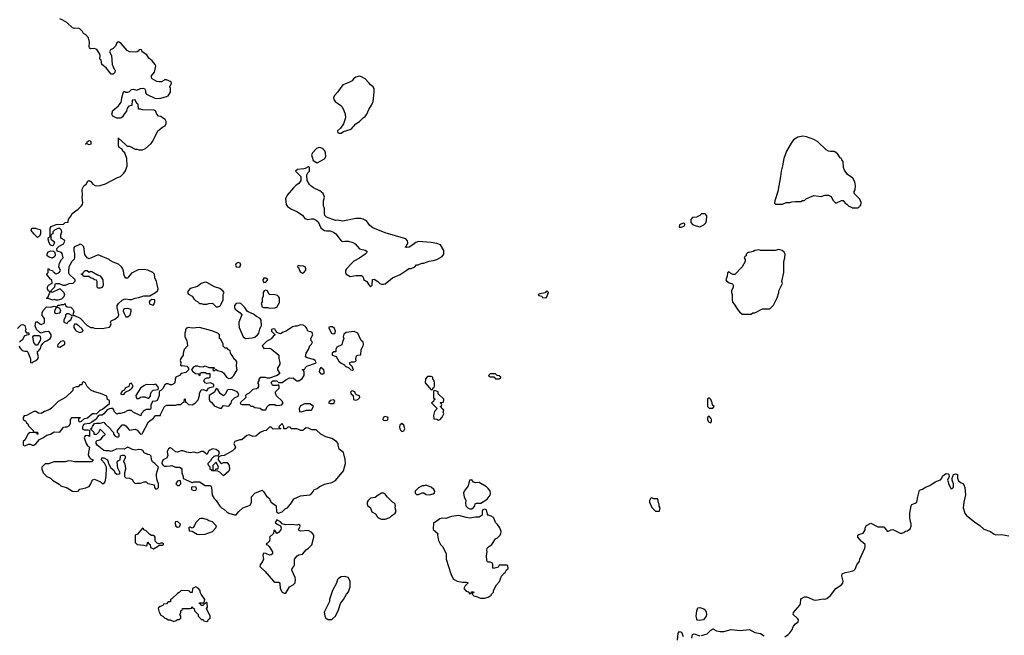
# Model space of a CAD drawing. Header units: inches. Extents: x 2348423 to 2474978, y 460702 to 613625.
# Tile 54 of 113: x 2403975 to 2414681, y 529822 to 536519. Entities that reach past the tile are written whole.
import ezdxf

# ---------------------------------------------------------------- set-up
doc = ezdxf.new("R2010")
doc.units = ezdxf.units.IN
doc.header["$MEASUREMENT"] = 0
for name, color, linetype in [('C4502', 7, 'Continuous'), ('C4503', 7, 'Continuous'), ('C4512', 7, 'Continuous'), ('C4513', 7, 'Continuous')]:
    doc.layers.add(name, color=color, linetype=linetype)

msp = doc.modelspace()

# ---------------------------------------------------------------- linework, layer by layer
at = {"layer": 'C4502', "color": 5, "elevation": 80}
for points in [[(2405574, 530000), (2405590, 529992), (2405612, 529992), (2405650, 529974), (2405676, 529984), (2405690, 529994), (2405710, 529994), (2405716, 530000)], [(2405944, 530000), (2405950, 529994), (2405970, 529994), (2405978, 529978), (2406010, 529974), (2406022, 529978), (2406026, 529990), (2406036, 530000)], [(2407317, 530000), (2407330, 529994), (2407370, 529994), (2407376, 530000)]]:
    msp.add_lwpolyline(points, dxfattribs=at)
at = {"layer": 'C4503', "color": 5, "elevation": 80}
for points in [[(2403971, 532970), (2403978, 532950), (2404002, 532922), (2404030, 532912), (2404052, 532912), (2404062, 532902), (2404092, 532830), (2404094, 532790), (2404110, 532785), (2404122, 532798), (2404150, 532811), (2404174, 532830), (2404179, 532850), (2404169, 532890), (2404168, 532912), (2404182, 532918), (2404190, 532934), (2404202, 532938), (2404208, 532970), (2404225, 532995), (2404250, 533018), (2404270, 533025), (2404308, 533050), (2404318, 533070), (2404316, 533096), (2404300, 533120), (2404290, 533128), (2404250, 533124), (2404210, 533108), (2404195, 533115), (2404158, 533150), (2404142, 533190), (2404150, 533234), (2404170, 533234), (2404194, 533210), (2404210, 533202), (2404242, 533218), (2404246, 533230), (2404246, 533270), (2404220, 533300), (2404218, 533330), (2404230, 533354), (2404266, 533394), (2404310, 533391), (2404350, 533402), (2404370, 533394), (2404382, 533398), (2404390, 533414), (2404410, 533414), (2404430, 533422), (2404458, 533422), (2404470, 533432), (2404474, 533410), (2404490, 533394), (2404532, 533392), (2404554, 533370), (2404562, 533350), (2404554, 533310), (2404562, 533302), (2404570, 533302), (2404631, 533271), (2404710, 533192), (2404750, 533172), (2404770, 533171), (2404790, 533162), (2404870, 533158), (2404950, 533176), (2404964, 533190), (2404969, 533210), (2404964, 533230), (2404970, 533242), (2405010, 533261), (2405044, 533290), (2405053, 533310), (2405034, 533390), (2405035, 533410), (2405049, 533430), (2405091, 533469), (2405110, 533479), (2405130, 533482), (2405170, 533474), (2405190, 533476), (2405230, 533490), (2405270, 533496), (2405324, 533516), (2405390, 533516), (2405450, 533551), (2405473, 533570), (2405481, 533590), (2405461, 533670), (2405445, 533710), (2405439, 533750), (2405422, 533770), (2405370, 533795), (2405330, 533800), (2405263, 533797), (2405190, 533762), (2405157, 533723), (2405150, 533706), (2405130, 533706), (2405115, 533730), (2405109, 533750), (2405109, 533770), (2405095, 533810), (2405082, 533830), (2405050, 533859), (2404990, 533882), (2404959, 533899), (2404948, 533910), (2404830, 533960), (2404730, 533918), (2404707, 533927), (2404683, 533963), (2404673, 534050), (2404650, 534069), (2404630, 534078), (2404622, 534070), (2404572, 534050), (2404564, 534036), (2404562, 534010), (2404571, 533971), (2404571, 533929), (2404566, 533914), (2404542, 533890), (2404524, 533856), (2404511, 533829), (2404504, 533784), (2404504, 533764), (2404512, 533752), (2404573, 533693), (2404574, 533670), (2404554, 533650), (2404510, 533644), (2404470, 533626), (2404448, 533628), (2404407, 533647), (2404373, 533647), (2404358, 533642), (2404352, 533608), (2404314, 533570), (2404318, 533558), (2404330, 533554), (2404408, 533592), (2404414, 533590), (2404454, 533550), (2404462, 533530), (2404455, 533505), (2404430, 533478), (2404390, 533468), (2404370, 533468), (2404350, 533475), (2404330, 533469), (2404290, 533486), (2404270, 533486), (2404268, 533490), (2404282, 533498), (2404298, 533542), (2404306, 533550), (2404302, 533562), (2404290, 533566), (2404278, 533590), (2404278, 533610), (2404290, 533632), (2404327, 533653), (2404326, 533690), (2404310, 533698), (2404270, 533746), (2404270, 533754), (2404286, 533770), (2404286, 533810), (2404293, 533813), (2404298, 533798), (2404332, 533792), (2404338, 533778), (2404354, 533770), (2404358, 533758), (2404370, 533754), (2404406, 533770), (2404416, 533784), (2404418, 533790), (2404402, 533830), (2404408, 533870), (2404428, 533910), (2404448, 533930), (2404436, 533976), (2404428, 533988), (2404382, 534002), (2404378, 534030), (2404405, 534055), (2404450, 534082), (2404466, 534110), (2404462, 534122), (2404430, 534138), (2404422, 534150), (2404423, 534177), (2404435, 534210), (2404428, 534230), (2404410, 534248), (2404390, 534249), (2404352, 534228), (2404334, 534210), (2404334, 534190), (2404318, 534182), (2404313, 534167), (2404313, 534133), (2404342, 534110), (2404352, 534090), (2404338, 534062), (2404330, 534058), (2404310, 534068), (2404295, 534090), (2404286, 534130), (2404288, 534150), (2404302, 534158), (2404306, 534170), (2404306, 534250), (2404318, 534270), (2404370, 534291), (2404450, 534294), (2404470, 534314), (2404502, 534318), (2404506, 534350), (2404536, 534384), (2404546, 534410), (2404610, 534458), (2404644, 534490), (2404657, 534510), (2404661, 534530), (2404655, 534585), (2404658, 534610), (2404653, 534670), (2404657, 534683), (2404674, 534710), (2404699, 534730), (2404716, 534764), (2404732, 534770), (2404750, 534758), (2404771, 534731), (2404794, 534714), (2404810, 534711), (2404850, 534714), (2404907, 534733), (2405037, 534803), (2405070, 534815), (2405109, 534850), (2405124, 534876), (2405143, 534930), (2405139, 535010), (2405118, 535070), (2405098, 535090), (2405089, 535109), (2405058, 535130), (2405048, 535150), (2405050, 535234), (2405058, 535218), (2405070, 535214), (2405144, 535144), (2405170, 535142), (2405230, 535112), (2405251, 535111), (2405270, 535102), (2405310, 535102), (2405343, 535117), (2405406, 535174), (2405423, 535197), (2405478, 535310), (2405526, 535350), (2405555, 535365), (2405566, 535390), (2405566, 535410), (2405555, 535435), (2405526, 535450), (2405510, 535466), (2405486, 535470), (2405466, 535490), (2405450, 535526), (2405436, 535536), (2405310, 535538), (2405290, 535546), (2405267, 535547), (2405262, 535602), (2405247, 535607), (2405230, 535646), (2405198, 535642), (2405193, 535587), (2405162, 535578), (2405142, 535558), (2405135, 535525), (2405117, 535503), (2405090, 535458), (2405070, 535448), (2405032, 535448), (2404989, 535469), (2404978, 535490), (2404989, 535530), (2405050, 535582), (2405078, 535622), (2405083, 535637), (2405084, 535670), (2405105, 535735), (2405110, 535742), (2405130, 535732), (2405150, 535732), (2405170, 535738), (2405190, 535758), (2405210, 535765), (2405250, 535751), (2405290, 535771), (2405316, 535776), (2405332, 535770), (2405342, 535750), (2405344, 535724), (2405354, 535710), (2405450, 535662), (2405510, 535665), (2405570, 535682), (2405590, 535692), (2405598, 535702), (2405614, 535730), (2405615, 535770), (2405608, 535790), (2405626, 535830), (2405622, 535842), (2405570, 535866), (2405550, 535866), (2405544, 535856), (2405517, 535843), (2405490, 535842), (2405466, 535846), (2405416, 535876), (2405408, 535890), (2405409, 535910), (2405442, 535950), (2405454, 536014), (2405448, 536030), (2405415, 536070), (2405380, 536100), (2405358, 536138), (2405306, 536170), (2405298, 536190), (2405290, 536195), (2405274, 536190), (2405264, 536176), (2405251, 536169), (2405230, 536165), (2405169, 536169), (2405144, 536184), (2405080, 536260), (2405050, 536278), (2405030, 536266), (2405018, 536230), (2404990, 536204), (2404962, 536190), (2404952, 536170), (2404972, 536130), (2404982, 536030), (2405001, 535981), (2405012, 535970), (2405010, 535946), (2404990, 535926), (2404970, 535926), (2404917, 535997), (2404868, 536030), (2404862, 536082), (2404846, 536090), (2404849, 536130), (2404844, 536150), (2404814, 536194), (2404790, 536204), (2404750, 536203), (2404735, 536210), (2404729, 536230), (2404734, 536274), (2404723, 536323), (2404695, 536355), (2404669, 536369), (2404658, 536390), (2404630, 536418), (2404610, 536428), (2404570, 536422), (2404550, 536429), (2404486, 536490), (2404436, 536516), (2404410, 536528)], [(2403950, 533158), (2403990, 533198), (2404010, 533205), (2404031, 533191), (2404042, 533150), (2404034, 533130), (2404050, 533114), (2404073, 533113), (2404074, 533090), (2404050, 533088), (2404025, 533075), (2404004, 533036), (2403980, 533020), (2403972, 533010)], [(2407376, 530000), (2407408, 530030), (2407440, 530100), (2407462, 530170), (2407494, 530210), (2407529, 530271), (2407550, 530294), (2407569, 530350), (2407569, 530410), (2407546, 530450), (2407510, 530462), (2407470, 530458), (2407440, 530440), (2407432, 530430), (2407418, 530390), (2407378, 530310), (2407345, 530210), (2407342, 530190), (2407285, 530075), (2407293, 530033), (2407305, 530005), (2407317, 530000)], [(2406036, 530000), (2406046, 530010), (2406046, 530030), (2406036, 530056), (2406006, 530110), (2406018, 530130), (2406015, 530170), (2406010, 530178), (2406002, 530178), (2405993, 530167), (2405978, 530162), (2405970, 530146), (2405950, 530146), (2405942, 530162), (2405927, 530167), (2405930, 530174), (2405970, 530174), (2405982, 530178), (2405988, 530210), (2405948, 530270), (2405938, 530290), (2405938, 530310), (2405915, 530335), (2405890, 530348), (2405854, 530330), (2405850, 530288), (2405830, 530288), (2405822, 530302), (2405810, 530306), (2405730, 530308), (2405710, 530288), (2405690, 530278), (2405630, 530218), (2405614, 530210), (2405613, 530187), (2405590, 530186), (2405570, 530166), (2405538, 530162), (2405530, 530146), (2405504, 530136), (2405482, 530118), (2405490, 530074), (2405510, 530042), (2405530, 530032), (2405550, 530012), (2405574, 530000)], [(2405716, 530000), (2405726, 530010), (2405726, 530030), (2405718, 530050), (2405726, 530070), (2405726, 530090), (2405742, 530098), (2405747, 530113), (2405830, 530114), (2405842, 530118), (2405850, 530134), (2405858, 530118), (2405873, 530113), (2405874, 530090), (2405914, 530050), (2405914, 530030), (2405944, 530000)]]:
    msp.add_lwpolyline(points, dxfattribs=at)
for points in [[(2407670, 535904), (2407630, 535895), (2407604, 535876), (2407590, 535855), (2407570, 535842), (2407530, 535824), (2407488, 535812), (2407431, 535730), (2407401, 535699), (2407388, 535672), (2407391, 535650), (2407406, 535630), (2407466, 535586), (2407481, 535570), (2407501, 535530), (2407514, 535490), (2407516, 535450), (2407494, 535386), (2407462, 535338), (2407432, 535310), (2407434, 535290), (2407450, 535285), (2407470, 535286), (2407497, 535303), (2407579, 535330), (2407630, 535385), (2407669, 535411), (2407710, 535451), (2407733, 535467), (2407749, 535491), (2407770, 535542), (2407802, 535590), (2407819, 535630), (2407829, 535730), (2407828, 535770), (2407818, 535790), (2407789, 535809), (2407775, 535830), (2407730, 535874), (2407690, 535899)], [(2404730, 535158), (2404710, 535168), (2404690, 535166), (2404688, 535170), (2404706, 535174), (2404708, 535190), (2404730, 535205), (2404742, 535202), (2404750, 535194), (2404750, 535166)], [(2407230, 535127), (2407202, 535118), (2407158, 535070), (2407147, 535050), (2407166, 534986), (2407210, 534962), (2407290, 535007), (2407303, 535030), (2407301, 535070), (2407292, 535092), (2407273, 535113), (2407250, 535124)], [(2407118, 534918), (2407110, 534918), (2407080, 534900), (2407064, 534896), (2406994, 534890), (2406974, 534870), (2407033, 534813), (2407032, 534770), (2407010, 534738), (2406981, 534719), (2406951, 534689), (2406882, 534610), (2406865, 534570), (2406872, 534510), (2406887, 534487), (2406930, 534458), (2406990, 534431), (2407050, 534392), (2407077, 534357), (2407107, 534347), (2407147, 534353), (2407169, 534351), (2407199, 534339), (2407220, 534320), (2407250, 534256), (2407270, 534238), (2407290, 534226), (2407310, 534221), (2407350, 534221), (2407387, 534207), (2407412, 534190), (2407470, 534112), (2407486, 534106), (2407509, 534111), (2407551, 534111), (2407597, 534097), (2407622, 534082), (2407670, 534026), (2407731, 534011), (2407744, 534004), (2407752, 533990), (2407732, 533970), (2407670, 533926), (2407608, 533892), (2407588, 533872), (2407530, 533809), (2407519, 533790), (2407516, 533770), (2407525, 533750), (2407570, 533726), (2407630, 533735), (2407690, 533735), (2407702, 533730), (2407712, 533708), (2407712, 533692), (2407751, 533671), (2407770, 533634), (2407790, 533614), (2407807, 533633), (2407810, 533692), (2407830, 533696), (2407870, 533671), (2407890, 533651), (2407910, 533643), (2407930, 533641), (2407950, 533646), (2408029, 533711), (2408112, 533748), (2408178, 533790), (2408190, 533802), (2408210, 533812), (2408230, 533812), (2408270, 533832), (2408290, 533852), (2408307, 533853), (2408349, 533871), (2408368, 533872), (2408429, 533891), (2408470, 533898), (2408509, 533911), (2408570, 533942), (2408588, 533970), (2408588, 534010), (2408549, 534069), (2408510, 534084), (2408450, 534097), (2408310, 534105), (2408283, 534097), (2408251, 534070), (2408210, 534045), (2408182, 534042), (2408170, 534046), (2408169, 534049), (2408180, 534060), (2408194, 534090), (2408192, 534112), (2408175, 534135), (2407950, 534201), (2407815, 534255), (2407782, 534282), (2407745, 534330), (2407708, 534350), (2407685, 534355), (2407630, 534356), (2407490, 534326), (2407430, 534339), (2407410, 534335), (2407312, 534372), (2407294, 534390), (2407289, 534410), (2407288, 534470), (2407279, 534490), (2407279, 534550), (2407289, 534590), (2407275, 534630), (2407237, 534657), (2407170, 534689), (2407142, 534710), (2407126, 534726), (2407102, 534770), (2407098, 534830), (2407107, 534853), (2407126, 534870), (2407126, 534910)], [(2404170, 534148), (2404130, 534188), (2404122, 534202), (2404109, 534210), (2404098, 534230), (2404106, 534250), (2404148, 534252), (2404164, 534244), (2404198, 534238), (2404202, 534230), (2404202, 534190), (2404190, 534166)], [(2404330, 533926), (2404294, 533934), (2404275, 533950), (2404274, 533970), (2404282, 533990), (2404310, 534006), (2404342, 534002), (2404353, 533993), (2404362, 533970), (2404362, 533950), (2404346, 533934)], [(2406350, 533879), (2406330, 533868), (2406323, 533850), (2406330, 533832), (2406350, 533826), (2406370, 533832), (2406379, 533850), (2406374, 533870)], [(2407010, 533846), (2406998, 533842), (2406994, 533830), (2407005, 533825), (2407018, 533790), (2407030, 533772), (2407050, 533762), (2407068, 533772), (2407087, 533793), (2407088, 533810), (2407078, 533830), (2407050, 533842), (2407030, 533838)], [(2404730, 533774), (2404750, 533782), (2404760, 533780), (2404822, 533742), (2404850, 533732), (2404878, 533690), (2404882, 533630), (2404870, 533606), (2404850, 533598), (2404830, 533598), (2404818, 533610), (2404818, 533670), (2404810, 533686), (2404790, 533688), (2404770, 533702), (2404746, 533710), (2404727, 533727), (2404670, 533726), (2404662, 533742), (2404647, 533747), (2404647, 533753), (2404662, 533758), (2404666, 533770), (2404686, 533790), (2404708, 533792)], [(2406650, 533709), (2406630, 533708), (2406618, 533690), (2406622, 533670), (2406630, 533662), (2406650, 533665), (2406670, 533685), (2406672, 533692)], [(2405990, 533665), (2405950, 533649), (2405910, 533618), (2405830, 533596), (2405807, 533570), (2405801, 533550), (2405810, 533532), (2405851, 533511), (2405870, 533482), (2405890, 533462), (2405910, 533452), (2405930, 533432), (2405950, 533432), (2405970, 533425), (2406010, 533425), (2406030, 533432), (2406070, 533434), (2406110, 533394), (2406130, 533394), (2406150, 533402), (2406158, 533410), (2406187, 533473), (2406189, 533530), (2406197, 533550), (2406184, 533570), (2406150, 533596), (2406094, 533614), (2406010, 533661)], [(2405410, 533474), (2405390, 533462), (2405383, 533450), (2405386, 533430), (2405390, 533425), (2405430, 533414), (2405446, 533450), (2405446, 533470)], [(2406650, 533578), (2406634, 533570), (2406622, 533550), (2406622, 533510), (2406613, 533487), (2406612, 533450), (2406602, 533430), (2406610, 533394), (2406627, 533387), (2406670, 533387), (2406690, 533381), (2406750, 533383), (2406770, 533391), (2406799, 533441), (2406799, 533490), (2406789, 533509), (2406778, 533518), (2406750, 533526), (2406689, 533529), (2406668, 533568)], [(2409710, 533566), (2409698, 533562), (2409690, 533546), (2409630, 533538), (2409614, 533530), (2409618, 533518), (2409653, 533513), (2409658, 533498), (2409690, 533494), (2409702, 533498), (2409726, 533550)], [(2404390, 533388), (2404373, 533387), (2404352, 533350), (2404353, 533333), (2404370, 533322), (2404390, 533325), (2404410, 533332), (2404422, 533350), (2404410, 533378)], [(2405150, 533377), (2405110, 533375), (2405104, 533370), (2405099, 533350), (2405110, 533322), (2405128, 533288), (2405150, 533285), (2405175, 533310), (2405188, 533350), (2405187, 533367)], [(2406364, 533436), (2406328, 533432), (2406311, 533410), (2406311, 533390), (2406318, 533370), (2406374, 533330), (2406392, 533310), (2406356, 533230), (2406356, 533210), (2406363, 533170), (2406406, 533070), (2406430, 533051), (2406503, 533057), (2406530, 533066), (2406562, 533090), (2406575, 533110), (2406586, 533154), (2406598, 533182), (2406606, 533190), (2406602, 533250), (2406588, 533270), (2406549, 533289), (2406516, 533316), (2406460, 533340), (2406449, 533349), (2406424, 533390), (2406379, 533430)], [(2404510, 533318), (2404490, 533318), (2404474, 533310), (2404474, 533290), (2404454, 533250), (2404454, 533230), (2404490, 533214), (2404503, 533237), (2404530, 533254), (2404546, 533290), (2404542, 533302)], [(2405810, 533169), (2405790, 533162), (2405778, 533150), (2405778, 533130), (2405771, 533110), (2405771, 533070), (2405791, 533030), (2405798, 532970), (2405765, 532930), (2405751, 532890), (2405751, 532869), (2405726, 532834), (2405721, 532810), (2405726, 532790), (2405722, 532762), (2405733, 532753), (2405743, 532757), (2405791, 532751), (2405812, 532730), (2405811, 532709), (2405780, 532680), (2405730, 532669), (2405711, 532649), (2405671, 532630), (2405665, 532610), (2405662, 532570), (2405650, 532558), (2405630, 532548), (2405610, 532548), (2405590, 532558), (2405570, 532558), (2405552, 532548), (2405530, 532506), (2405510, 532486), (2405498, 532482), (2405493, 532467), (2405491, 532430), (2405470, 532378), (2405450, 532368), (2405414, 532366), (2405414, 532354), (2405402, 532330), (2405402, 532290), (2405398, 532282), (2405390, 532278), (2405350, 532278), (2405318, 532262), (2405314, 532250), (2405294, 532230), (2405292, 532208), (2405210, 532249), (2405189, 532269), (2405150, 532269), (2405110, 532246), (2405070, 532234), (2405046, 532234), (2405030, 532229), (2405009, 532249), (2404989, 532289), (2404969, 532289), (2404950, 532286), (2404925, 532275), (2404890, 532233), (2404870, 532217), (2404843, 532217), (2404830, 532209), (2404820, 532200), (2404808, 532172), (2404760, 532140), (2404734, 532126), (2404681, 532119), (2404667, 532113), (2404659, 532090), (2404658, 532070), (2404663, 532063), (2404677, 532057), (2404718, 532058), (2404734, 532054), (2404734, 531986), (2404716, 531996), (2404687, 531993), (2404678, 531982), (2404676, 531970), (2404698, 531910), (2404710, 531892), (2404734, 531870), (2404721, 531790), (2404727, 531767), (2404735, 531755), (2404750, 531742), (2404774, 531730), (2404754, 531710), (2404570, 531708), (2404538, 531718), (2404510, 531719), (2404470, 531709), (2404350, 531709), (2404290, 531688), (2404253, 531687), (2404214, 531650), (2404214, 531630), (2404232, 531590), (2404271, 531551), (2404311, 531531), (2404332, 531510), (2404405, 531465), (2404422, 531450), (2404490, 531425), (2404550, 531391), (2404590, 531385), (2404610, 531392), (2404630, 531412), (2404695, 531425), (2404730, 531442), (2404749, 531471), (2404760, 531500), (2404770, 531512), (2404790, 531522), (2404854, 531490), (2404870, 531474), (2404890, 531474), (2404906, 531490), (2404914, 531550), (2404918, 531650), (2404896, 531696), (2404866, 531730), (2404868, 531752), (2404890, 531754), (2404931, 531731), (2404944, 531684), (2404965, 531645), (2404997, 531617), (2405010, 531594), (2405030, 531574), (2405062, 531578), (2405066, 531590), (2405042, 531642), (2405035, 531705), (2405050, 531725), (2405068, 531732), (2405070, 531774), (2405090, 531782), (2405110, 531782), (2405122, 531770), (2405122, 531750), (2405102, 531718), (2405102, 531710), (2405116, 531696), (2405123, 531670), (2405125, 531630), (2405114, 531590), (2405114, 531550), (2405130, 531534), (2405170, 531532), (2405198, 531518), (2405212, 531490), (2405230, 531472), (2405250, 531478), (2405290, 531478), (2405330, 531491), (2405350, 531492), (2405370, 531472), (2405390, 531471), (2405438, 531458), (2405442, 531430), (2405450, 531414), (2405470, 531414), (2405486, 531430), (2405486, 531470), (2405469, 531509), (2405462, 531550), (2405463, 531577), (2405486, 531650), (2405446, 531690), (2405418, 531710), (2405407, 531733), (2405406, 531770), (2405390, 531786), (2405370, 531788), (2405330, 531809), (2405313, 531833), (2405299, 531839), (2405270, 531843), (2405230, 531836), (2405203, 531843), (2405150, 531868), (2405110, 531846), (2405030, 531849), (2404970, 531822), (2404949, 531829), (2404910, 531829), (2404890, 531834), (2404818, 531890), (2404808, 531910), (2404806, 531930), (2404818, 531942), (2404846, 531950), (2404860, 531960), (2404887, 531993), (2404902, 531998), (2404906, 532010), (2404850, 532066), (2404833, 532027), (2404810, 532006), (2404790, 532006), (2404786, 532010), (2404786, 532030), (2404746, 532070), (2404759, 532081), (2404765, 532095), (2404790, 532125), (2404809, 532131), (2404850, 532131), (2404890, 532142), (2404903, 532123), (2404962, 532070), (2404970, 532054), (2404994, 532030), (2404994, 532010), (2405014, 531990), (2405030, 531982), (2405050, 531982), (2405058, 531990), (2405055, 532010), (2405038, 532030), (2405038, 532050), (2405090, 532112), (2405110, 532112), (2405130, 532102), (2405160, 532060), (2405170, 532052), (2405230, 532065), (2405254, 532054), (2405290, 532012), (2405307, 532013), (2405375, 532145), (2405430, 532185), (2405450, 532212), (2405506, 532214), (2405506, 532226), (2405550, 532312), (2405576, 532324), (2405670, 532325), (2405692, 532332), (2405727, 532333), (2405750, 532354), (2405762, 532358), (2405766, 532390), (2405770, 532394), (2405774, 532390), (2405778, 532358), (2405790, 532354), (2405810, 532332), (2405850, 532331), (2405888, 532350), (2405917, 532383), (2405929, 532430), (2405930, 532454), (2405949, 532491), (2405970, 532498), (2406010, 532482), (2406029, 532511), (2406041, 532519), (2406086, 532530), (2406086, 532550), (2406050, 532568), (2406010, 532562), (2405990, 532568), (2405978, 532590), (2405988, 532612), (2406010, 532622), (2406030, 532622), (2406046, 532630), (2406046, 532666), (2406010, 532666), (2405990, 532678), (2405950, 532678), (2405934, 532670), (2405934, 532650), (2405930, 532646), (2405922, 532662), (2405888, 532668), (2405863, 532683), (2405848, 532710), (2405870, 532742), (2405890, 532752), (2405910, 532754), (2405925, 532745), (2405970, 532742), (2405990, 532752), (2406030, 532734), (2406090, 532734), (2406094, 532726), (2406078, 532722), (2406074, 532710), (2406090, 532694), (2406106, 532714), (2406110, 532714), (2406124, 532704), (2406170, 532691), (2406190, 532678), (2406225, 532630), (2406250, 532616), (2406270, 532621), (2406284, 532630), (2406304, 532650), (2406339, 532710), (2406334, 532750), (2406336, 532796), (2406330, 532808), (2406302, 532830), (2406294, 532854), (2406266, 532890), (2406262, 532922), (2406247, 532927), (2406230, 532946), (2406210, 532946), (2406188, 532968), (2406188, 532990), (2406162, 533042), (2406146, 533050), (2406146, 533090), (2406128, 533110), (2406065, 533135), (2405930, 533169), (2405850, 533165)], [(2404590, 533208), (2404570, 533206), (2404562, 533190), (2404562, 533170), (2404580, 533140), (2404594, 533130), (2404630, 533118), (2404650, 533122), (2404666, 533130), (2404655, 533155), (2404618, 533190)], [(2407030, 533201), (2406990, 533185), (2406970, 533185), (2406943, 533177), (2406872, 533130), (2406840, 533120), (2406810, 533102), (2406788, 533108), (2406776, 533116), (2406758, 533138), (2406752, 533152), (2406730, 533155), (2406714, 533150), (2406714, 533130), (2406754, 533090), (2406738, 533082), (2406710, 533046), (2406660, 533020), (2406612, 532970), (2406630, 532942), (2406690, 532945), (2406710, 532938), (2406791, 532871), (2406792, 532832), (2406802, 532790), (2406802, 532770), (2406778, 532730), (2406778, 532710), (2406802, 532670), (2406774, 532650), (2406690, 532618), (2406670, 532618), (2406648, 532628), (2406590, 532626), (2406574, 532610), (2406574, 532590), (2406562, 532570), (2406571, 532550), (2406571, 532530), (2406562, 532510), (2406550, 532504), (2406510, 532498), (2406470, 532455), (2406440, 532440), (2406432, 532430), (2406434, 532410), (2406374, 532350), (2406378, 532338), (2406393, 532333), (2406470, 532332), (2406490, 532314), (2406510, 532314), (2406530, 532302), (2406590, 532294), (2406610, 532274), (2406650, 532274), (2406666, 532310), (2406690, 532332), (2406730, 532334), (2406750, 532332), (2406762, 532322), (2406804, 532324), (2406826, 532330), (2406838, 532350), (2406828, 532370), (2406769, 532429), (2406756, 532456), (2406755, 532470), (2406798, 532510), (2406796, 532536), (2406790, 532546), (2406770, 532538), (2406730, 532538), (2406723, 532543), (2406708, 532572), (2406728, 532592), (2406770, 532591), (2406790, 532572), (2406830, 532572), (2406870, 532602), (2406910, 532622), (2406930, 532618), (2406950, 532622), (2406978, 532598), (2406990, 532592), (2407010, 532592), (2407045, 532615), (2407068, 532650), (2407067, 532687), (2407062, 532702), (2407048, 532710), (2407050, 532714), (2407070, 532714), (2407083, 532737), (2407098, 532750), (2407190, 532782), (2407198, 532790), (2407188, 532810), (2407170, 532822), (2407100, 532840), (2407082, 532850), (2407089, 532890), (2407115, 532930), (2407129, 532971), (2407148, 532990), (2407158, 533010), (2407144, 533024), (2407142, 533050), (2407162, 533090), (2407155, 533115), (2407142, 533122), (2407109, 533129), (2407098, 533158), (2407081, 533181), (2407057, 533197)], [(2407378, 533178), (2407350, 533178), (2407334, 533170), (2407365, 533110), (2407370, 533105), (2407390, 533102), (2407407, 533113), (2407408, 533130), (2407398, 533158)], [(2404150, 532978), (2404129, 533009), (2404118, 533070), (2404130, 533082), (2404184, 533084), (2404196, 533076), (2404201, 533050), (2404198, 533030), (2404170, 532978)], [(2407610, 533128), (2407525, 533115), (2407501, 533099), (2407491, 533070), (2407498, 533050), (2407484, 533016), (2407477, 532983), (2407425, 532955), (2407412, 532930), (2407414, 532910), (2407410, 532906), (2407390, 532906), (2407374, 532890), (2407374, 532870), (2407417, 532857), (2407446, 532806), (2407470, 532782), (2407505, 532765), (2407514, 532750), (2407553, 532733), (2407574, 532710), (2407590, 532705), (2407606, 532710), (2407590, 532746), (2407566, 532770), (2407566, 532790), (2407582, 532798), (2407610, 532798), (2407630, 532805), (2407633, 532810), (2407629, 532830), (2407638, 532862), (2407650, 532871), (2407686, 532874), (2407689, 532930), (2407709, 532970), (2407713, 532990), (2407709, 533010), (2407689, 533029), (2407650, 533108)], [(2404450, 533026), (2404422, 533018), (2404390, 532986), (2404386, 532970), (2404390, 532962), (2404410, 532958), (2404430, 532966), (2404466, 532990), (2404466, 533010)], [(2407250, 532735), (2407240, 532720), (2407231, 532690), (2407250, 532665), (2407270, 532665), (2407286, 532670), (2407287, 532693), (2407282, 532710)], [(2408450, 532638), (2408410, 532638), (2408386, 532614), (2408385, 532570), (2408450, 532494), (2408462, 532498), (2408470, 532514), (2408482, 532518), (2408487, 532533), (2408487, 532573), (2408479, 532599), (2408468, 532610), (2408466, 532630)], [(2409150, 532666), (2409090, 532666), (2409074, 532650), (2409078, 532638), (2409090, 532634), (2409130, 532634), (2409150, 532614), (2409190, 532614), (2409202, 532618), (2409206, 532630), (2409190, 532646), (2409167, 532647)], [(2404670, 532578), (2404664, 532576), (2404653, 532567), (2404650, 532546), (2404630, 532546), (2404610, 532526), (2404590, 532526), (2404554, 532510), (2404553, 532487), (2404472, 532410), (2404394, 532366), (2404325, 532295), (2404301, 532279), (2404243, 532257), (2404210, 532235), (2404180, 532240), (2404150, 532258), (2404130, 532258), (2404050, 532215), (2404022, 532210), (2404012, 532190), (2404014, 532170), (2404042, 532150), (2404050, 532134), (2404064, 532124), (2404070, 532102), (2404122, 532050), (2404122, 532042), (2404130, 532034), (2404170, 532031), (2404174, 532010), (2404170, 532006), (2404162, 532022), (2404150, 532026), (2404090, 532028), (2404070, 532018), (2404062, 532010), (2404034, 531950), (2404014, 531930), (2404014, 531890), (2404030, 531882), (2404070, 531902), (2404090, 531902), (2404110, 531892), (2404130, 531892), (2404150, 531905), (2404189, 531951), (2404228, 531970), (2404270, 532001), (2404309, 532011), (2404350, 532035), (2404410, 532032), (2404450, 532085), (2404470, 532091), (2404490, 532091), (2404515, 532105), (2404528, 532130), (2404526, 532170), (2404546, 532190), (2404633, 532193), (2404633, 532187), (2404618, 532182), (2404614, 532170), (2404614, 532150), (2404630, 532145), (2404646, 532150), (2404679, 532181), (2404711, 532189), (2404766, 532234), (2404790, 532236), (2404810, 532231), (2404850, 532270), (2404877, 532283), (2404950, 532345), (2404950, 532378), (2404930, 532386), (2404922, 532422), (2404896, 532436), (2404854, 532454), (2404788, 532470), (2404749, 532490), (2404709, 532529), (2404690, 532566)], [(2405190, 532566), (2405170, 532558), (2405162, 532530), (2405155, 532525), (2405125, 532515), (2405112, 532488), (2405090, 532478), (2405072, 532450), (2405090, 532441), (2405110, 532447), (2405117, 532463), (2405128, 532472), (2405168, 532490), (2405195, 532510), (2405208, 532530)], [(2405450, 532554), (2405430, 532548), (2405351, 532549), (2405323, 532537), (2405290, 532509), (2405237, 532430), (2405241, 532410), (2405250, 532398), (2405270, 532398), (2405289, 532411), (2405310, 532416), (2405335, 532415), (2405370, 532402), (2405378, 532402), (2405396, 532424), (2405398, 532450), (2405410, 532474), (2405426, 532490), (2405482, 532498), (2405486, 532510), (2405478, 532530), (2405458, 532550)], [(2406110, 532506), (2406093, 532467), (2406034, 532430), (2406034, 532390), (2406042, 532370), (2406059, 532359), (2406090, 532318), (2406150, 532294), (2406170, 532294), (2406190, 532322), (2406250, 532314), (2406273, 532347), (2406283, 532377), (2406310, 532405), (2406350, 532422), (2406358, 532450), (2406338, 532470), (2406290, 532494), (2406250, 532498), (2406232, 532488), (2406211, 532449), (2406190, 532426), (2406154, 532454), (2406130, 532498)], [(2407590, 532482), (2407581, 532479), (2407573, 532467), (2407578, 532450), (2407602, 532430), (2407606, 532386), (2407621, 532381), (2407650, 532386), (2407675, 532410), (2407668, 532428), (2407638, 532438), (2407628, 532448), (2407618, 532470)], [(2408490, 532486), (2408478, 532482), (2408474, 532470), (2408474, 532410), (2408478, 532398), (2408494, 532390), (2408478, 532382), (2408473, 532367), (2408454, 532350), (2408514, 532290), (2408484, 532256), (2408474, 532214), (2408478, 532178), (2408510, 532174), (2408530, 532162), (2408546, 532170), (2408570, 532194), (2408586, 532230), (2408578, 532250), (2408586, 532270), (2408566, 532290), (2408562, 532302), (2408546, 532310), (2408562, 532318), (2408566, 532330), (2408562, 532342), (2408546, 532350), (2408550, 532354), (2408582, 532358), (2408586, 532390), (2408526, 532450), (2408526, 532470)], [(2407070, 532342), (2407030, 532318), (2407012, 532290), (2407018, 532258), (2407034, 532254), (2407070, 532265), (2407092, 532272), (2407147, 532273), (2407168, 532310), (2407148, 532330), (2407130, 532339)], [(2407390, 532382), (2407350, 532378), (2407334, 532350), (2407350, 532345), (2407390, 532345), (2407402, 532370)], [(2407950, 532201), (2407926, 532190), (2407923, 532170), (2407930, 532163), (2407950, 532159), (2407970, 532164), (2407979, 532170), (2407982, 532190), (2407975, 532195)], [(2406830, 532126), (2406794, 532090), (2406798, 532078), (2406813, 532073), (2406810, 532068), (2406730, 532066), (2406710, 532086), (2406690, 532086), (2406654, 532050), (2406630, 532048), (2406590, 532029), (2406542, 531990), (2406510, 531985), (2406470, 532002), (2406446, 531994), (2406390, 531948), (2406370, 531948), (2406314, 531930), (2406302, 531910), (2406322, 531870), (2406312, 531850), (2406290, 531828), (2406200, 531780), (2406164, 531776), (2406138, 531762), (2406134, 531730), (2406160, 531700), (2406170, 531692), (2406190, 531702), (2406230, 531702), (2406251, 531670), (2406256, 531630), (2406250, 531608), (2406190, 531558), (2406150, 531598), (2406130, 531609), (2406066, 531610), (2406062, 531622), (2406047, 531627), (2406046, 531650), (2406030, 531666), (2406023, 531683), (2406025, 531695), (2406055, 531725), (2406069, 531751), (2406088, 531770), (2406110, 531778), (2406130, 531774), (2406138, 531782), (2406148, 531810), (2406140, 531820), (2406110, 531842), (2406070, 531849), (2406042, 531838), (2406032, 531830), (2406010, 531788), (2406000, 531800), (2405970, 531822), (2405950, 531822), (2405910, 531804), (2405870, 531814), (2405830, 531809), (2405793, 531813), (2405748, 531828), (2405730, 531829), (2405690, 531814), (2405670, 531819), (2405630, 531854), (2405610, 531862), (2405592, 531850), (2405580, 531820), (2405584, 531776), (2405572, 531750), (2405534, 531730), (2405524, 531716), (2405522, 531690), (2405534, 531670), (2405550, 531662), (2405570, 531662), (2405610, 531665), (2405631, 531671), (2405670, 531652), (2405714, 531650), (2405730, 531642), (2405738, 531630), (2405738, 531590), (2405752, 531550), (2405753, 531533), (2405764, 531524), (2405845, 531485), (2405855, 531485), (2405870, 531492), (2405930, 531492), (2405990, 531452), (2406051, 531451), (2406061, 531430), (2406067, 531347), (2406091, 531310), (2406111, 531290), (2406150, 531226), (2406168, 531208), (2406195, 531195), (2406226, 531166), (2406250, 531151), (2406310, 531131), (2406330, 531132), (2406359, 531170), (2406402, 531210), (2406482, 531238), (2406495, 531270), (2406494, 531330), (2406530, 531370), (2406610, 531402), (2406627, 531387), (2406657, 531337), (2406690, 531311), (2406695, 531295), (2406710, 531272), (2406762, 531230), (2406767, 531167), (2406790, 531151), (2406830, 531167), (2406863, 531197), (2406888, 531210), (2406930, 531262), (2406954, 531306), (2407030, 531338), (2407130, 531351), (2407152, 531368), (2407169, 531390), (2407175, 531405), (2407210, 531421), (2407230, 531436), (2407290, 531465), (2407370, 531486), (2407410, 531505), (2407497, 531610), (2407517, 531690), (2407514, 531734), (2407495, 531810), (2407450, 531848), (2407438, 531890), (2407438, 531910), (2407418, 531930), (2407370, 531962), (2407302, 531982), (2407250, 532009), (2407198, 532058), (2407150, 532058), (2407115, 532075), (2407090, 532078), (2407072, 532068), (2407054, 532050), (2407031, 532049), (2407019, 532059), (2406990, 532069), (2406928, 532068), (2406922, 532082), (2406910, 532086), (2406890, 532086), (2406872, 532068), (2406850, 532068), (2406846, 532070), (2406846, 532090)], [(2408130, 532128), (2408107, 532110), (2408103, 532090), (2408107, 532070), (2408114, 532054), (2408130, 532041), (2408150, 532046), (2408164, 532070), (2408150, 532108)], [(2406110, 531706), (2406074, 531670), (2406074, 531630), (2406078, 531618), (2406090, 531614), (2406102, 531618), (2406108, 531632), (2406130, 531634), (2406138, 531650)], [(2405710, 531506), (2405690, 531498), (2405672, 531470), (2405690, 531452), (2405710, 531452), (2405728, 531470), (2405722, 531502)], [(2405850, 531438), (2405842, 531430), (2405842, 531410), (2405850, 531405), (2405870, 531398), (2405890, 531402), (2405896, 531416), (2405895, 531435)], [(2408390, 531455), (2408370, 531448), (2408350, 531448), (2408310, 531428), (2408274, 531390), (2408274, 531370), (2408290, 531354), (2408310, 531354), (2408350, 531372), (2408370, 531372), (2408393, 531353), (2408430, 531352), (2408470, 531362), (2408487, 531373), (2408488, 531390), (2408478, 531410), (2408450, 531434)], [(2408890, 531514), (2408865, 531510), (2408851, 531450), (2408808, 531392), (2408802, 531370), (2408807, 531330), (2408826, 531290), (2408822, 531258), (2408825, 531230), (2408850, 531207), (2408870, 531199), (2408890, 531198), (2408910, 531212), (2408922, 531230), (2408927, 531253), (2408942, 531258), (2408990, 531258), (2409057, 531303), (2409092, 531348), (2409095, 531365), (2409090, 531394), (2409070, 531421), (2409050, 531437), (2408970, 531484), (2408930, 531481), (2408909, 531489)], [(2407930, 531368), (2407910, 531368), (2407872, 531348), (2407840, 531320), (2407790, 531315), (2407765, 531290), (2407752, 531270), (2407752, 531250), (2407762, 531230), (2407791, 531210), (2407805, 531165), (2407844, 531144), (2407857, 531117), (2407870, 531102), (2407906, 531086), (2407950, 531087), (2407998, 531102), (2408018, 531122), (2408058, 531150), (2408069, 531170), (2408059, 531210), (2408062, 531230), (2408055, 531255), (2408028, 531270), (2407969, 531329), (2407953, 531353)], [(2409030, 531195), (2409012, 531188), (2409005, 531175), (2409005, 531130), (2408970, 531109), (2408931, 531109), (2408870, 531097), (2408830, 531102), (2408750, 531124), (2408670, 531114), (2408610, 531093), (2408570, 531097), (2408542, 531090), (2408490, 531048), (2408474, 531046), (2408472, 530972), (2408522, 530930), (2408518, 530910), (2408530, 530854), (2408552, 530810), (2408572, 530790), (2408611, 530711), (2408611, 530650), (2408662, 530490), (2408677, 530457), (2408692, 530432), (2408730, 530411), (2408790, 530402), (2408830, 530402), (2408853, 530393), (2408820, 530360), (2408806, 530330), (2408830, 530302), (2408850, 530294), (2408870, 530274), (2408882, 530278), (2408890, 530294), (2408910, 530294), (2408913, 530287), (2408898, 530282), (2408894, 530270), (2408914, 530250), (2408950, 530242), (2408985, 530225), (2409030, 530225), (2409070, 530238), (2409102, 530258), (2409106, 530270), (2409126, 530290), (2409126, 530310), (2409158, 530370), (2409193, 530407), (2409214, 530466), (2409242, 530498), (2409255, 530505), (2409267, 530533), (2409286, 530550), (2409282, 530582), (2409270, 530586), (2409190, 530586), (2409178, 530562), (2409128, 530548), (2409120, 530560), (2409119, 530590), (2409112, 530612), (2409090, 530619), (2409070, 530618), (2409062, 530622), (2409055, 530635), (2409049, 530691), (2409059, 530730), (2409055, 530750), (2409058, 530770), (2409074, 530786), (2409108, 530810), (2409148, 530870), (2409170, 530882), (2409198, 530910), (2409208, 530930), (2409209, 530950), (2409195, 530990), (2409170, 531028), (2409149, 531049), (2409135, 531090), (2409125, 531105), (2409100, 531120), (2409068, 531130), (2409061, 531141), (2409050, 531186)], [(2405690, 531062), (2405670, 531055), (2405666, 531050), (2405666, 531034), (2405672, 531010), (2405690, 530998), (2405710, 531002), (2405718, 531010), (2405722, 531030)], [(2405970, 531094), (2405946, 531094), (2405930, 531088), (2405892, 531050), (2405864, 530996), (2405850, 530986), (2405830, 530998), (2405822, 530998), (2405814, 530990), (2405818, 530958), (2405850, 530954), (2405904, 530924), (2405930, 530919), (2405990, 530923), (2406070, 530951), (2406108, 530990), (2406115, 531010), (2406070, 531058), (2406030, 531069), (2406010, 531082), (2405990, 531084)], [(2406770, 531078), (2406754, 531050), (2406774, 531030), (2406812, 531012), (2406818, 530990), (2406816, 530970), (2406790, 530942), (2406770, 530928), (2406750, 530966), (2406738, 530962), (2406734, 530930), (2406692, 530890), (2406695, 530875), (2406690, 530848), (2406670, 530826), (2406658, 530822), (2406654, 530810), (2406670, 530805), (2406687, 530787), (2406722, 530730), (2406722, 530710), (2406710, 530698), (2406690, 530695), (2406650, 530713), (2406630, 530714), (2406622, 530710), (2406618, 530690), (2406625, 530650), (2406615, 530625), (2406591, 530590), (2406586, 530570), (2406639, 530519), (2406736, 530410), (2406750, 530401), (2406790, 530402), (2406797, 530397), (2406804, 530384), (2406807, 530330), (2406830, 530291), (2406850, 530281), (2406870, 530282), (2406909, 530351), (2406950, 530371), (2406970, 530394), (2406973, 530430), (2406969, 530450), (2406935, 530530), (2406938, 530550), (2406955, 530570), (2406962, 530590), (2406962, 530650), (2406993, 530687), (2407010, 530696), (2407050, 530705), (2407089, 530751), (2407115, 530770), (2407152, 530808), (2407175, 530890), (2407174, 530910), (2407150, 530942), (2407110, 530964), (2407030, 530955), (2407018, 530958), (2407008, 530970), (2407026, 531010), (2407022, 531022), (2407010, 531026), (2406990, 531022), (2406930, 531029), (2406865, 531025), (2406830, 531035), (2406810, 531055)], [(2405310, 530986), (2405256, 530924), (2405232, 530910), (2405232, 530830), (2405254, 530810), (2405324, 530804), (2405350, 530794), (2405362, 530798), (2405366, 530830), (2405370, 530834), (2405378, 530818), (2405394, 530810), (2405398, 530778), (2405430, 530762), (2405473, 530787), (2405490, 530802), (2405530, 530802), (2405538, 530810), (2405538, 530818), (2405530, 530826), (2405510, 530826), (2405490, 530818), (2405470, 530826), (2405448, 530848), (2405448, 530890), (2405439, 530899), (2405430, 530908), (2405408, 530908), (2405390, 530918), (2405350, 530958), (2405326, 530970), (2405322, 530982)]]:
    msp.add_lwpolyline(points, close=True, dxfattribs=at)
at = {"layer": 'C4512', "color": 5, "elevation": 60}
for points in [[(2411417, 530000), (2411410, 529990), (2411362, 529982), (2411346, 529986), (2411337, 529997), (2411337, 530000)], [(2412294, 529806), (2412329, 529830), (2412349, 529850), (2412370, 529878), (2412390, 529921), (2412410, 529946), (2412439, 529970), (2412444, 529990), (2412436, 530000)], [(2411126, 529770), (2411134, 529846), (2411150, 529865), (2411170, 529856), (2411190, 529811)], [(2411283, 529790), (2411290, 529832), (2411310, 529838), (2411370, 529816)], [(2411390, 529819), (2411450, 529839), (2411490, 529878), (2411510, 529891), (2411550, 529870), (2411590, 529862), (2411630, 529863), (2411710, 529885), (2411810, 529873), (2411910, 529884), (2411970, 529852), (2412030, 529841), (2412070, 529815)]]:
    msp.add_lwpolyline(points, dxfattribs=at)
at = {"layer": 'C4513', "color": 5, "elevation": 80}
for points in [[(2412490, 535253), (2412437, 535243), (2412388, 535212), (2412363, 535177), (2412314, 535090), (2412282, 535010), (2412270, 534930), (2412254, 534870), (2412248, 534812), (2412218, 534650), (2412185, 534550), (2412182, 534522), (2412193, 534513), (2412270, 534512), (2412310, 534531), (2412350, 534531), (2412370, 534538), (2412410, 534542), (2412470, 534542), (2412488, 534552), (2412507, 534553), (2412526, 534570), (2412566, 534590), (2412610, 534605), (2412690, 534594), (2412729, 534611), (2412770, 534611), (2412797, 534597), (2412817, 534557), (2412850, 534525), (2412910, 534554), (2412930, 534554), (2412950, 534522), (2412970, 534512), (2412990, 534492), (2413018, 534478), (2413030, 534472), (2413090, 534474), (2413102, 534478), (2413107, 534493), (2413122, 534498), (2413126, 534530), (2413110, 534566), (2413049, 534630), (2413049, 534650), (2413059, 534670), (2413063, 534710), (2413056, 534756), (2413035, 534795), (2412976, 534836), (2412943, 534883), (2412933, 534910), (2412930, 534978), (2412914, 534994), (2412909, 535010), (2412897, 535017), (2412870, 535057), (2412850, 535076), (2412830, 535084), (2412790, 535084), (2412770, 535089), (2412745, 535105), (2412650, 535193), (2412610, 535215), (2412530, 535246)], [(2411390, 534408), (2411371, 534389), (2411334, 534370), (2411290, 534366), (2411273, 534347), (2411273, 534313), (2411292, 534292), (2411330, 534276), (2411370, 534267), (2411414, 534286), (2411435, 534310), (2411442, 534330), (2411447, 534387), (2411427, 534407)], [(2411190, 534306), (2411150, 534286), (2411146, 534266), (2411150, 534262), (2411170, 534262), (2411202, 534278), (2411206, 534290), (2411202, 534302)], [(2412230, 534018), (2412190, 534009), (2412030, 534009), (2412010, 534015), (2411970, 534008), (2411950, 533998), (2411907, 533987), (2411893, 533987), (2411874, 533970), (2411874, 533950), (2411858, 533942), (2411854, 533930), (2411862, 533910), (2411862, 533890), (2411832, 533830), (2411750, 533746), (2411730, 533746), (2411703, 533763), (2411690, 533778), (2411670, 533766), (2411666, 533730), (2411652, 533690), (2411660, 533680), (2411690, 533658), (2411724, 533644), (2411734, 533630), (2411732, 533608), (2411714, 533570), (2411714, 533550), (2411722, 533530), (2411722, 533470), (2411726, 533446), (2411745, 533425), (2411782, 533362), (2411800, 533340), (2411830, 533314), (2411930, 533314), (2411948, 533332), (2411970, 533332), (2412050, 533374), (2412130, 533374), (2412170, 533414), (2412210, 533494), (2412228, 533550), (2412228, 533570), (2412268, 533650), (2412262, 533670), (2412282, 533770), (2412282, 533890), (2412295, 533930), (2412298, 533970), (2412288, 533990), (2412266, 534010)], [(2411470, 532406), (2411454, 532390), (2411454, 532310), (2411470, 532294), (2411510, 532294), (2411526, 532310), (2411507, 532327), (2411506, 532350), (2411498, 532370), (2411490, 532386)], [(2411470, 532206), (2411454, 532190), (2411454, 532170), (2411466, 532146), (2411490, 532134), (2411498, 532150), (2411498, 532170), (2411490, 532186)], [(2410850, 531318), (2410834, 531310), (2410822, 531290), (2410822, 531270), (2410850, 531214), (2410890, 531174), (2410930, 531174), (2410938, 531210), (2410928, 531228), (2410928, 531250), (2410918, 531270), (2410918, 531290), (2410910, 531306), (2410870, 531306)]]:
    msp.add_lwpolyline(points, close=True, dxfattribs=at)
at = {"layer": 'C4513', "color": 5, "elevation": 60}
for points in [[(2412436, 530000), (2412430, 530009), (2412385, 530050), (2412389, 530070), (2412457, 530150), (2412466, 530170), (2412469, 530211), (2412477, 530223), (2412510, 530241), (2412530, 530239), (2412550, 530234), (2412607, 530207), (2412630, 530203), (2412710, 530219), (2412730, 530216), (2412750, 530223), (2412790, 530256), (2412848, 530332), (2412909, 530370), (2412925, 530390), (2412929, 530411), (2412914, 530470), (2412919, 530490), (2412950, 530507), (2412990, 530511), (2413035, 530525), (2413049, 530531), (2413058, 530542), (2413077, 530590), (2413105, 530630), (2413109, 530650), (2413164, 530770), (2413169, 530790), (2413169, 530810), (2413126, 530846), (2413089, 530890), (2413088, 530912), (2413100, 530920), (2413148, 530932), (2413168, 530970), (2413168, 530992), (2413183, 531017), (2413230, 531042), (2413304, 531004), (2413370, 531002), (2413410, 530952), (2413430, 530958), (2413449, 530971), (2413470, 530975), (2413550, 530932), (2413567, 530933), (2413590, 530942), (2413606, 530954), (2413630, 530958), (2413658, 530982), (2413669, 531010), (2413669, 531030), (2413655, 531095), (2413654, 531150), (2413669, 531231), (2413675, 531245), (2413710, 531259), (2413730, 531272), (2413739, 531330), (2413760, 531400), (2413790, 531411), (2413825, 531435), (2413870, 531453), (2413930, 531491), (2413986, 531514), (2414002, 531530), (2414010, 531552), (2414029, 531571), (2414050, 531582), (2414070, 531578), (2414078, 531570), (2414082, 531550), (2414062, 531510), (2414072, 531492), (2414073, 531473), (2414098, 531418), (2414110, 531414), (2414127, 531433), (2414128, 531470), (2414115, 531510), (2414115, 531530), (2414129, 531570), (2414150, 531578), (2414171, 531571), (2414171, 531530), (2414182, 531502), (2414210, 531482), (2414230, 531474), (2414240, 531460), (2414252, 531430), (2414258, 531350), (2414241, 531270), (2414234, 531210), (2414250, 531152), (2414270, 531125), (2414356, 531056), (2414415, 531015), (2414457, 530977), (2414530, 530951), (2414570, 530923), (2414590, 530915), (2414650, 530917), (2414730, 530903)], [(2411337, 530000), (2411330, 530030), (2411339, 530090), (2411350, 530122), (2411370, 530125), (2411414, 530110), (2411424, 530104), (2411438, 530078), (2411443, 530050), (2411439, 530030), (2411417, 530000)]]:
    msp.add_lwpolyline(points, dxfattribs=at)

doc.saveas('drawing.dxf')
